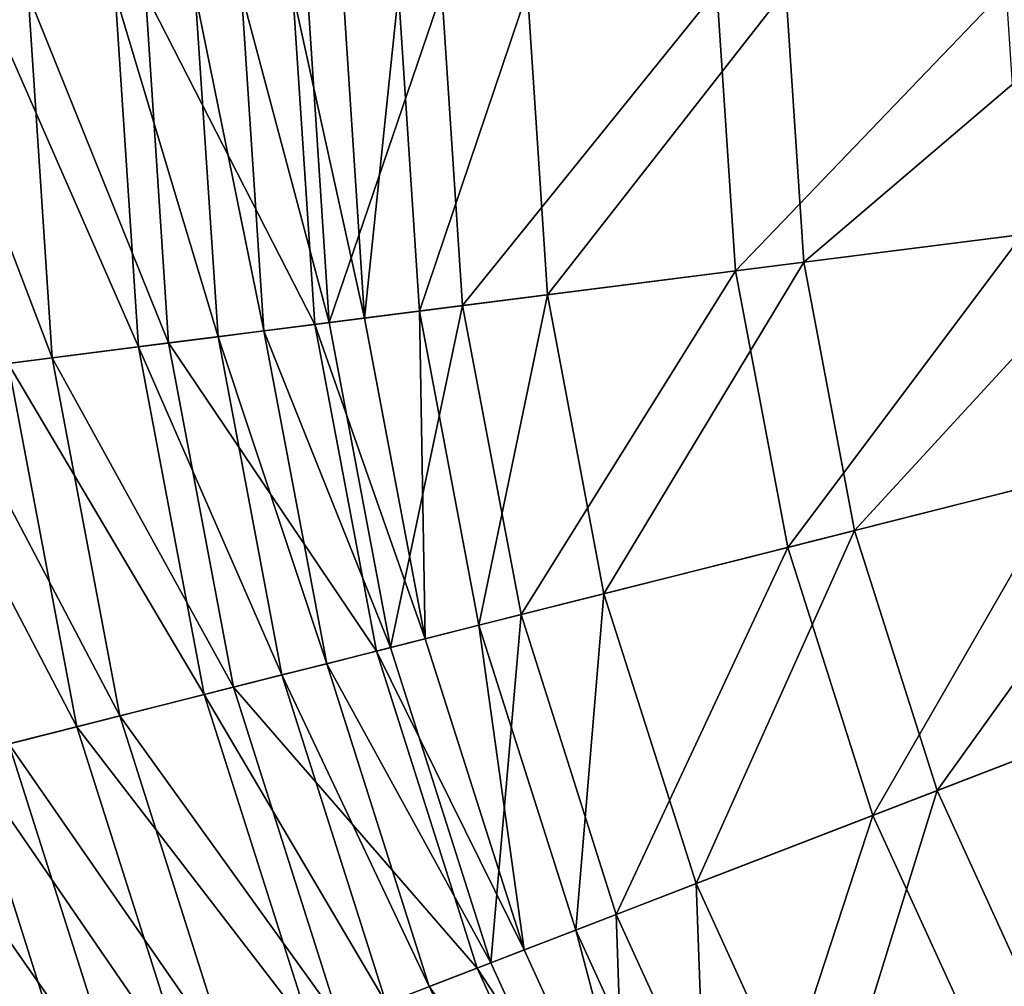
# Model space of a CAD drawing. Header units: millimetres. Extents: x -94 to 106, y 12 to 212.
# Tile 19 of 256: x -71 to -46, y 86 to 111. Entities that reach past the tile are written whole.
import ezdxf

# ---------------------------------------------------------------- set-up
doc = ezdxf.new("R2010")
doc.units = ezdxf.units.MM
doc.header["$LTSCALE"] = 25.4
doc.layers.get('0').update_dxf_attribs({"true_color": 0xff5454})

# ---------------------------------------------------------------- blocks, each defined once
blk = doc.blocks.new('AMALFI-M-9152-9153.STL')
at = {"color": 187, "true_color": 0x534582}
mesh = blk.add_polyface(dxfattribs=at)
corners = [(-67.316, 111.537, 100.464), (-63.023, 103.151, 112.163), (-66.731, 102.68, 100.464), (-63.578, 111.558, 112.163)]
mesh.append_faces([[corners[k] for k in face] for face in [(0, 1, 2), (1, 0, 3)]], dxfattribs={"vtx0": -1, "color": 187})
mesh = blk.add_polyface(dxfattribs=at)
corners = [(-64.317, 102.986, 116.654), (-66.052, 111.544, 114.138), (-65.477, 102.839, 114.138), (-64.882, 111.55, 116.654)]
mesh.append_faces([[corners[k] for k in face] for face in [(0, 1, 2), (1, 0, 3)]], dxfattribs={"vtx0": -1, "color": 187})
mesh = blk.add_polyface(dxfattribs=at)
corners = [(-62.66, 103.197, 118.488), (-64.882, 111.55, 116.654), (-64.317, 102.986, 116.654), (-63.212, 111.56, 118.488)]
mesh.append_faces([[corners[k] for k in face] for face in [(0, 1, 2), (1, 0, 3)]], dxfattribs={"vtx0": -1, "color": 187})
mesh = blk.add_polyface(dxfattribs=at)
corners = [(-63.578, 111.558, 112.163), (-61.761, 103.311, 115.113), (-63.023, 103.151, 112.163), (-62.307, 111.565, 115.113)]
mesh.append_faces([[corners[k] for k in face] for face in [(0, 1, 2), (1, 0, 3)]], dxfattribs={"vtx0": -1, "color": 187})
mesh = blk.add_polyface(dxfattribs=at)
corners = [(-62.66, 103.197, 118.488), (-59.803, 111.579, 120.85), (-63.212, 111.56, 118.488), (-59.277, 103.627, 120.85)]
mesh.append_faces([[corners[k] for k in face] for face in [(0, 1, 2), (1, 0, 3)]], dxfattribs={"vtx0": -1, "color": 187})
mesh = blk.add_polyface(dxfattribs=at)
corners = [(-60.902, 111.573, 116.492), (-61.761, 103.311, 115.113), (-62.307, 111.565, 115.113), (-60.367, 103.488, 116.492)]
mesh.append_faces([[corners[k] for k in face] for face in [(0, 1, 2), (1, 0, 3)]], dxfattribs={"vtx0": -1, "color": 187})
mesh = blk.add_polyface(dxfattribs=at)
corners = [(-57.636, 111.591, 118.667), (-60.367, 103.488, 116.492), (-60.902, 111.573, 116.492), (-57.128, 103.9, 118.667)]
mesh.append_faces([[corners[k] for k in face] for face in [(0, 1, 2), (1, 0, 3)]], dxfattribs={"vtx0": -1, "color": 187})
mesh = blk.add_polyface(dxfattribs=at)
corners = [(-59.277, 103.627, 120.85), (-52.833, 111.618, 124.745), (-59.803, 111.579, 120.85), (-52.363, 104.505, 124.745)]
mesh.append_faces([[corners[k] for k in face] for face in [(0, 1, 2), (1, 0, 3)]], dxfattribs={"vtx0": -1, "color": 187})
mesh = blk.add_polyface(dxfattribs=at)
corners = [(-51.086, 111.627, 122.26), (-57.128, 103.9, 118.667), (-57.636, 111.591, 118.667), (-50.63, 104.725, 122.26)]
mesh.append_faces([[corners[k] for k in face] for face in [(0, 1, 2), (1, 0, 3)]], dxfattribs={"vtx0": -1, "color": 187})
mesh = blk.add_polyface(dxfattribs=at)
corners = [(-52.363, 104.505, 124.745), (-45.504, 111.658, 127.977), (-52.833, 111.618, 124.745), (-45.092, 105.429, 127.977)]
mesh.append_faces([[corners[k] for k in face] for face in [(0, 1, 2), (1, 0, 3)]], dxfattribs={"vtx0": -1, "color": 187})
mesh = blk.add_polyface(dxfattribs=at)
corners = [(-42.487, 111.675, 125.923), (-50.63, 104.725, 122.26), (-51.086, 111.627, 122.26), (-42.099, 105.81, 125.923)]
mesh.append_faces([[corners[k] for k in face] for face in [(0, 1, 2), (1, 0, 3)]], dxfattribs={"vtx0": -1, "color": 187})
mesh = blk.add_polyface(dxfattribs=at)
corners = [(-73.188, 111.504, 73.405), (-69.68, 102.305, 88.558), (-72.556, 101.939, 73.405), (-70.289, 111.52, 88.558)]
mesh.append_faces([[corners[k] for k in face] for face in [(0, 1, 2), (1, 0, 3)]], dxfattribs={"vtx0": -1, "color": 187})
mesh = blk.add_polyface(dxfattribs=at)
corners = [(-67.493, 102.583, 108.266), (-71.415, 111.514, 96.778), (-70.797, 102.163, 96.778), (-68.084, 111.533, 108.266)]
mesh.append_faces([[corners[k] for k in face] for face in [(0, 1, 2), (1, 0, 3)]], dxfattribs={"vtx0": -1, "color": 187})
mesh = blk.add_polyface(dxfattribs=at)
corners = [(-70.289, 111.52, 88.558), (-66.731, 102.68, 100.464), (-69.68, 102.305, 88.558), (-67.316, 111.537, 100.464)]
mesh.append_faces([[corners[k] for k in face] for face in [(0, 1, 2), (1, 0, 3)]], dxfattribs={"vtx0": -1, "color": 187})
mesh = blk.add_polyface(dxfattribs=at)
corners = [(-65.477, 102.839, 114.138), (-68.084, 111.533, 108.266), (-67.493, 102.583, 108.266), (-66.052, 111.544, 114.138)]
mesh.append_faces([[corners[k] for k in face] for face in [(0, 1, 2), (1, 0, 3)]], dxfattribs={"vtx0": -1, "color": 187})
mesh = blk.add_polyface(dxfattribs=at)
corners = [(-42.099, 105.81, 125.923), (-49.345, 97.929, 122.26), (-50.63, 104.725, 122.26), (-41.007, 100.034, 125.923)]
mesh.append_faces([[corners[k] for k in face] for face in [(0, 1, 2), (1, 0, 3)]], dxfattribs={"vtx0": -1, "color": 187})
mesh = blk.add_polyface(dxfattribs=at)
corners = [(-51.039, 97.501, 124.745), (-45.092, 105.429, 127.977), (-52.363, 104.505, 124.745), (-43.933, 99.295, 127.977)]
mesh.append_faces([[corners[k] for k in face] for face in [(0, 1, 2), (1, 0, 3)]], dxfattribs={"vtx0": -1, "color": 187})
mesh = blk.add_polyface(dxfattribs=at)
corners = [(-50.63, 104.725, 122.26), (-55.696, 96.326, 118.667), (-57.128, 103.9, 118.667), (-49.345, 97.929, 122.26)]
mesh.append_faces([[corners[k] for k in face] for face in [(0, 1, 2), (1, 0, 3)]], dxfattribs={"vtx0": -1, "color": 187})
mesh = blk.add_polyface(dxfattribs=at)
corners = [(-57.797, 95.796, 120.85), (-52.363, 104.505, 124.745), (-59.277, 103.627, 120.85), (-51.039, 97.501, 124.745)]
mesh.append_faces([[corners[k] for k in face] for face in [(0, 1, 2), (1, 0, 3)]], dxfattribs={"vtx0": -1, "color": 187})
mesh = blk.add_polyface(dxfattribs=at)
corners = [(-57.128, 103.9, 118.667), (-58.863, 95.527, 116.492), (-60.367, 103.488, 116.492), (-55.696, 96.326, 118.667)]
mesh.append_faces([[corners[k] for k in face] for face in [(0, 1, 2), (1, 0, 3)]], dxfattribs={"vtx0": -1, "color": 187})
mesh = blk.add_polyface(dxfattribs=at)
corners = [(-61.103, 94.961, 118.488), (-59.277, 103.627, 120.85), (-62.66, 103.197, 118.488), (-57.797, 95.796, 120.85)]
mesh.append_faces([[corners[k] for k in face] for face in [(0, 1, 2), (1, 0, 3)]], dxfattribs={"vtx0": -1, "color": 187})
mesh = blk.add_polyface(dxfattribs=at)
corners = [(-63.023, 103.151, 112.163), (-60.225, 95.183, 115.113), (-61.458, 94.872, 112.163), (-61.761, 103.311, 115.113)]
mesh.append_faces([[corners[k] for k in face] for face in [(0, 1, 2), (1, 0, 3)]], dxfattribs={"vtx0": -1, "color": 187})
mesh = blk.add_polyface(dxfattribs=at)
corners = [(-60.367, 103.488, 116.492), (-60.225, 95.183, 115.113), (-61.761, 103.311, 115.113), (-58.863, 95.527, 116.492)]
mesh.append_faces([[corners[k] for k in face] for face in [(0, 1, 2), (1, 0, 3)]], dxfattribs={"vtx0": -1, "color": 187})
mesh = blk.add_polyface(dxfattribs=at)
corners = [(-66.731, 102.68, 100.464), (-61.458, 94.872, 112.163), (-65.082, 93.957, 100.464), (-63.023, 103.151, 112.163)]
mesh.append_faces([[corners[k] for k in face] for face in [(0, 1, 2), (1, 0, 3)]], dxfattribs={"vtx0": -1, "color": 187})
mesh = blk.add_polyface(dxfattribs=at)
corners = [(-61.103, 94.961, 118.488), (-64.317, 102.986, 116.654), (-62.723, 94.553, 116.654), (-62.66, 103.197, 118.488)]
mesh.append_faces([[corners[k] for k in face] for face in [(0, 1, 2), (1, 0, 3)]], dxfattribs={"vtx0": -1, "color": 187})
mesh = blk.add_polyface(dxfattribs=at)
corners = [(-63.856, 94.267, 114.138), (-67.493, 102.583, 108.266), (-65.827, 93.769, 108.266), (-65.477, 102.839, 114.138)]
mesh.append_faces([[corners[k] for k in face] for face in [(0, 1, 2), (1, 0, 3)]], dxfattribs={"vtx0": -1, "color": 187})
mesh = blk.add_polyface(dxfattribs=at)
corners = [(-62.723, 94.553, 116.654), (-65.477, 102.839, 114.138), (-63.856, 94.267, 114.138), (-64.317, 102.986, 116.654)]
mesh.append_faces([[corners[k] for k in face] for face in [(0, 1, 2), (1, 0, 3)]], dxfattribs={"vtx0": -1, "color": 187})
mesh = blk.add_polyface(dxfattribs=at)
corners = [(-65.827, 93.769, 108.266), (-70.797, 102.163, 96.778), (-69.057, 92.954, 96.778), (-67.493, 102.583, 108.266)]
mesh.append_faces([[corners[k] for k in face] for face in [(0, 1, 2), (1, 0, 3)]], dxfattribs={"vtx0": -1, "color": 187})
mesh = blk.add_polyface(dxfattribs=at)
corners = [(-69.68, 102.305, 88.558), (-65.082, 93.957, 100.464), (-67.965, 93.23, 88.558), (-66.731, 102.68, 100.464)]
mesh.append_faces([[corners[k] for k in face] for face in [(0, 1, 2), (1, 0, 3)]], dxfattribs={"vtx0": -1, "color": 187})
mesh = blk.add_polyface(dxfattribs=at)
corners = [(-69.057, 92.954, 96.778), (-73.676, 101.797, 83.958), (-71.871, 92.244, 83.958), (-70.797, 102.163, 96.778)]
mesh.append_faces([[corners[k] for k in face] for face in [(0, 1, 2), (1, 0, 3)]], dxfattribs={"vtx0": -1, "color": 187})
mesh = blk.add_polyface(dxfattribs=at)
corners = [(-72.556, 101.939, 73.405), (-67.965, 93.23, 88.558), (-70.776, 92.52, 73.405), (-69.68, 102.305, 88.558)]
mesh.append_faces([[corners[k] for k in face] for face in [(0, 1, 2), (1, 0, 3)]], dxfattribs={"vtx0": -1, "color": 187})
mesh = blk.add_polyface(dxfattribs=at)
corners = [(-41.007, 100.034, 125.923), (-47.251, 91.337, 122.26), (-49.345, 97.929, 122.26), (-39.227, 94.431, 125.923)]
mesh.append_faces([[corners[k] for k in face] for face in [(0, 1, 2), (1, 0, 3)]], dxfattribs={"vtx0": -1, "color": 187})
mesh = blk.add_polyface(dxfattribs=at)
corners = [(-48.881, 90.708, 124.745), (-43.933, 99.295, 127.977), (-51.039, 97.501, 124.745), (-42.043, 93.345, 127.977)]
mesh.append_faces([[corners[k] for k in face] for face in [(0, 1, 2), (1, 0, 3)]], dxfattribs={"vtx0": -1, "color": 187})
mesh = blk.add_polyface(dxfattribs=at)
corners = [(-49.345, 97.929, 122.26), (-53.362, 88.98, 118.667), (-55.696, 96.326, 118.667), (-47.251, 91.337, 122.26)]
mesh.append_faces([[corners[k] for k in face] for face in [(0, 1, 2), (1, 0, 3)]], dxfattribs={"vtx0": -1, "color": 187})
mesh = blk.add_polyface(dxfattribs=at)
corners = [(-55.384, 88.201, 120.85), (-51.039, 97.501, 124.745), (-57.797, 95.796, 120.85), (-48.881, 90.708, 124.745)]
mesh.append_faces([[corners[k] for k in face] for face in [(0, 1, 2), (1, 0, 3)]], dxfattribs={"vtx0": -1, "color": 187})
mesh = blk.add_polyface(dxfattribs=at)
corners = [(-55.696, 96.326, 118.667), (-56.409, 87.805, 116.492), (-58.863, 95.527, 116.492), (-53.362, 88.98, 118.667)]
mesh.append_faces([[corners[k] for k in face] for face in [(0, 1, 2), (1, 0, 3)]], dxfattribs={"vtx0": -1, "color": 187})
mesh = blk.add_polyface(dxfattribs=at)
corners = [(-58.565, 86.974, 118.488), (-57.797, 95.796, 120.85), (-61.103, 94.961, 118.488), (-55.384, 88.201, 120.85)]
mesh.append_faces([[corners[k] for k in face] for face in [(0, 1, 2), (1, 0, 3)]], dxfattribs={"vtx0": -1, "color": 187})
mesh = blk.add_polyface(dxfattribs=at)
corners = [(-58.863, 95.527, 116.492), (-57.72, 87.3, 115.113), (-60.225, 95.183, 115.113), (-56.409, 87.805, 116.492)]
mesh.append_faces([[corners[k] for k in face] for face in [(0, 1, 2), (1, 0, 3)]], dxfattribs={"vtx0": -1, "color": 187})
mesh = blk.add_polyface(dxfattribs=at)
corners = [(-61.458, 94.872, 112.163), (-57.72, 87.3, 115.113), (-58.907, 86.842, 112.163), (-60.225, 95.183, 115.113)]
mesh.append_faces([[corners[k] for k in face] for face in [(0, 1, 2), (1, 0, 3)]], dxfattribs={"vtx0": -1, "color": 187})
mesh = blk.add_polyface(dxfattribs=at)
corners = [(-65.082, 93.957, 100.464), (-58.907, 86.842, 112.163), (-62.394, 85.497, 100.464), (-61.458, 94.872, 112.163)]
mesh.append_faces([[corners[k] for k in face] for face in [(0, 1, 2), (1, 0, 3)]], dxfattribs={"vtx0": -1, "color": 187})
mesh = blk.add_polyface(dxfattribs=at)
corners = [(-58.565, 86.974, 118.488), (-62.723, 94.553, 116.654), (-60.124, 86.373, 116.654), (-61.103, 94.961, 118.488)]
mesh.append_faces([[corners[k] for k in face] for face in [(0, 1, 2), (1, 0, 3)]], dxfattribs={"vtx0": -1, "color": 187})
mesh = blk.add_polyface(dxfattribs=at)
corners = [(-60.124, 86.373, 116.654), (-63.856, 94.267, 114.138), (-61.215, 85.952, 114.138), (-62.723, 94.553, 116.654)]
mesh.append_faces([[corners[k] for k in face] for face in [(0, 1, 2), (1, 0, 3)]], dxfattribs={"vtx0": -1, "color": 187})
mesh = blk.add_polyface(dxfattribs=at)
corners = [(-39.227, 94.431, 125.923), (-44.377, 85.045, 122.26), (-47.251, 91.337, 122.26), (-36.785, 89.084, 125.923)]
mesh.append_faces([[corners[k] for k in face] for face in [(0, 1, 2), (1, 0, 3)]], dxfattribs={"vtx0": -1, "color": 187})
mesh = blk.add_polyface(dxfattribs=at)
corners = [(-61.215, 85.952, 114.138), (-65.827, 93.769, 108.266), (-63.111, 85.221, 108.266), (-63.856, 94.267, 114.138)]
mesh.append_faces([[corners[k] for k in face] for face in [(0, 1, 2), (1, 0, 3)]], dxfattribs={"vtx0": -1, "color": 187})
mesh = blk.add_polyface(dxfattribs=at)
corners = [(-67.965, 93.23, 88.558), (-62.394, 85.497, 100.464), (-65.168, 84.428, 88.558), (-65.082, 93.957, 100.464)]
mesh.append_faces([[corners[k] for k in face] for face in [(0, 1, 2), (1, 0, 3)]], dxfattribs={"vtx0": -1, "color": 187})
mesh = blk.add_polyface(dxfattribs=at)
corners = [(-63.111, 85.221, 108.266), (-69.057, 92.954, 96.778), (-66.219, 84.022, 96.778), (-65.827, 93.769, 108.266)]
mesh.append_faces([[corners[k] for k in face] for face in [(0, 1, 2), (1, 0, 3)]], dxfattribs={"vtx0": -1, "color": 187})
mesh = blk.add_polyface(dxfattribs=at)
corners = [(-45.92, 84.225, 124.745), (-42.043, 93.345, 127.977), (-48.881, 90.708, 124.745), (-39.449, 87.667, 127.977)]
mesh.append_faces([[corners[k] for k in face] for face in [(0, 1, 2), (1, 0, 3)]], dxfattribs={"vtx0": -1, "color": 187})
mesh = blk.add_polyface(dxfattribs=at)
corners = [(-70.776, 92.52, 73.405), (-65.168, 84.428, 88.558), (-67.873, 83.384, 73.405), (-67.965, 93.23, 88.558)]
mesh.append_faces([[corners[k] for k in face] for face in [(0, 1, 2), (1, 0, 3)]], dxfattribs={"vtx0": -1, "color": 187})
mesh = blk.add_polyface(dxfattribs=at)
corners = [(-66.219, 84.022, 96.778), (-71.871, 92.244, 83.958), (-68.927, 82.978, 83.958), (-69.057, 92.954, 96.778)]
mesh.append_faces([[corners[k] for k in face] for face in [(0, 1, 2), (1, 0, 3)]], dxfattribs={"vtx0": -1, "color": 187})
mesh = blk.add_polyface(dxfattribs=at)
corners = [(-73.732, 91.774, 52.558), (-67.873, 83.384, 73.405), (-70.718, 82.288, 52.558), (-70.776, 92.52, 73.405)]
mesh.append_faces([[corners[k] for k in face] for face in [(0, 1, 2), (1, 0, 3)]], dxfattribs={"vtx0": -1, "color": 187})
mesh = blk.add_polyface(dxfattribs=at)
corners = [(-68.927, 82.978, 83.958), (-74.381, 91.61, 69.18), (-71.342, 82.047, 69.18), (-71.871, 92.244, 83.958)]
mesh.append_faces([[corners[k] for k in face] for face in [(0, 1, 2), (1, 0, 3)]], dxfattribs={"vtx0": -1, "color": 187})
mesh = blk.add_polyface(dxfattribs=at)
corners = [(-47.251, 91.337, 122.26), (-50.16, 81.969, 118.667), (-53.362, 88.98, 118.667), (-44.377, 85.045, 122.26)]
mesh.append_faces([[corners[k] for k in face] for face in [(0, 1, 2), (1, 0, 3)]], dxfattribs={"vtx0": -1, "color": 187})
mesh = blk.add_polyface(dxfattribs=at)
corners = [(-52.073, 80.952, 120.85), (-48.881, 90.708, 124.745), (-55.384, 88.201, 120.85), (-45.92, 84.225, 124.745)]
mesh.append_faces([[corners[k] for k in face] for face in [(0, 1, 2), (1, 0, 3)]], dxfattribs={"vtx0": -1, "color": 187})
mesh = blk.add_polyface(dxfattribs=at)
corners = [(-53.362, 88.98, 118.667), (-53.043, 80.436, 116.492), (-56.409, 87.805, 116.492), (-50.16, 81.969, 118.667)]
mesh.append_faces([[corners[k] for k in face] for face in [(0, 1, 2), (1, 0, 3)]], dxfattribs={"vtx0": -1, "color": 187})
mesh = blk.add_polyface(dxfattribs=at)
corners = [(-55.083, 79.35, 118.488), (-55.384, 88.201, 120.85), (-58.565, 86.974, 118.488), (-52.073, 80.952, 120.85)]
mesh.append_faces([[corners[k] for k in face] for face in [(0, 1, 2), (1, 0, 3)]], dxfattribs={"vtx0": -1, "color": 187})
mesh = blk.add_polyface(dxfattribs=at)
corners = [(-56.409, 87.805, 116.492), (-54.283, 79.776, 115.113), (-57.72, 87.3, 115.113), (-53.043, 80.436, 116.492)]
mesh.append_faces([[corners[k] for k in face] for face in [(0, 1, 2), (1, 0, 3)]], dxfattribs={"vtx0": -1, "color": 187})
mesh = blk.add_polyface(dxfattribs=at)
corners = [(-42.198, 78.146, 124.745), (-39.449, 87.667, 127.977), (-45.92, 84.225, 124.745), (-36.19, 82.343, 127.977)]
mesh.append_faces([[corners[k] for k in face] for face in [(0, 1, 2), (1, 0, 3)]], dxfattribs={"vtx0": -1, "color": 187})
mesh = blk.add_polyface(dxfattribs=at)
corners = [(-58.907, 86.842, 112.163), (-54.283, 79.776, 115.113), (-55.406, 79.179, 112.163), (-57.72, 87.3, 115.113)]
mesh.append_faces([[corners[k] for k in face] for face in [(0, 1, 2), (1, 0, 3)]], dxfattribs={"vtx0": -1, "color": 187})
mesh = blk.add_polyface(dxfattribs=at)
corners = [(-62.394, 85.497, 100.464), (-55.406, 79.179, 112.163), (-58.706, 77.423, 100.464), (-58.907, 86.842, 112.163)]
mesh.append_faces([[corners[k] for k in face] for face in [(0, 1, 2), (1, 0, 3)]], dxfattribs={"vtx0": -1, "color": 187})
mesh = blk.add_polyface(dxfattribs=at)
corners = [(-55.083, 79.35, 118.488), (-60.124, 86.373, 116.654), (-56.558, 78.566, 116.654), (-58.565, 86.974, 118.488)]
mesh.append_faces([[corners[k] for k in face] for face in [(0, 1, 2), (1, 0, 3)]], dxfattribs={"vtx0": -1, "color": 187})

msp = doc.modelspace()

# ---------------------------------------------------------------- block references
at = {"color": 0}
msp.add_blockref('AMALFI-M-9152-9153.STL', (0, 0), dxfattribs=at)

doc.saveas('drawing.dxf')
